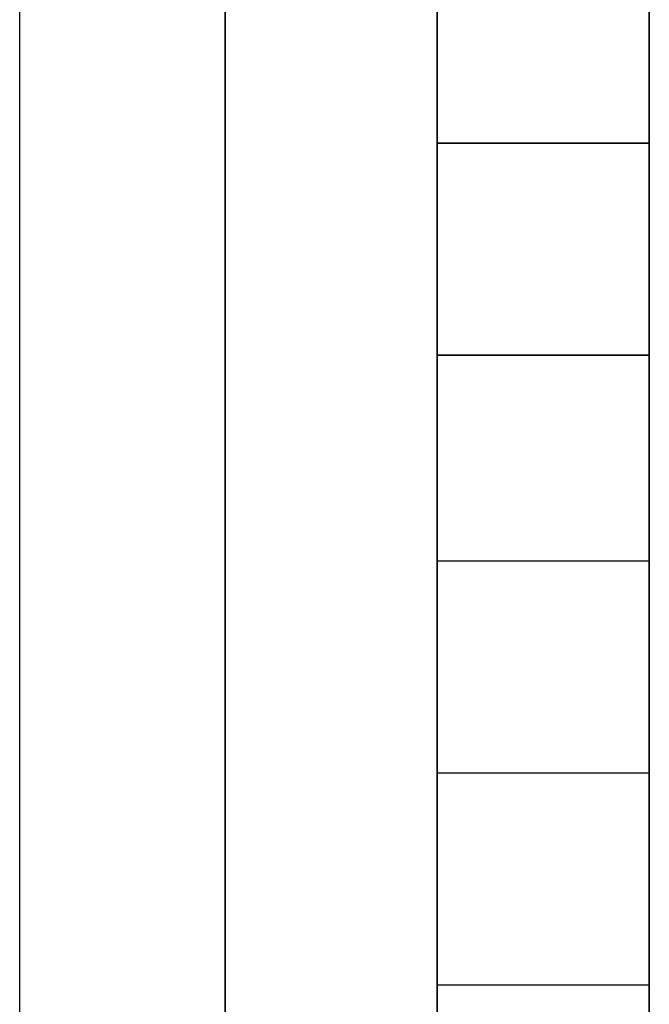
# Model space of a CAD drawing. Header units: inches. Extents: x -52 to 2304, y -1039 to 838.
# Tile 67 of 118: x 868.07 to 869.24, y 377.8 to 379.63. Entities that reach past the tile are written whole.
import ezdxf

# ---------------------------------------------------------------- set-up
doc = ezdxf.new("R2010")
doc.units = ezdxf.units.IN
doc.header["$MEASUREMENT"] = 0
doc.layers.add('DRYER-TRAIN', color=7, linetype='Continuous')

msp = doc.modelspace()

# ---------------------------------------------------------------- linework, layer by layer
at = {"layer": 'DRYER-TRAIN'}
for p, q in [((869.244, 384.9), (869.244, 376.26)), ((868.068, 379.404), (868.068, 379.8)), ((868.452, 379.8), (868.452, 379.404)), ((868.452, 379.8), (868.452, 379.404)), ((868.452, 379.8), (868.452, 379.404)), ((868.452, 379.8), (868.452, 379.404)), ((868.452, 379.8), (868.452, 379.404)), ((868.452, 379.8), (868.452, 379.404)), ((868.452, 379.404), (868.452, 379.8)), ((868.452, 379.404), (868.452, 379.8)), ((868.452, 379.404), (868.452, 379.8)), ((868.848, 379.404), (868.848, 379.8)), ((868.848, 379.404), (868.848, 379.8)), ((868.848, 379.404), (868.848, 379.8)), ((868.848, 379.8), (868.848, 379.404)), ((868.848, 379.8), (868.848, 379.404)), ((868.848, 379.8), (868.848, 379.404)), ((868.848, 379.404), (868.848, 379.8)), ((868.848, 379.8), (868.848, 379.404)), ((868.848, 379.8), (868.848, 379.404)), ((868.848, 379.8), (868.848, 379.404)), ((868.848, 379.8), (868.848, 379.404)), ((868.848, 379.8), (868.848, 379.404)), ((868.848, 379.8), (868.848, 379.404)), ((868.848, 379.8), (868.848, 379.404)), ((868.848, 379.8), (868.848, 379.404)), ((868.848, 379.8), (868.848, 379.404)), ((868.848, 379.8), (868.848, 379.404)), ((868.848, 379.8), (868.848, 379.404)), ((868.848, 379.8), (868.848, 379.404)), ((868.848, 379.8), (868.848, 379.404)), ((868.848, 379.8), (868.848, 379.404)), ((868.848, 379.8), (868.848, 379.404)), ((868.848, 379.8), (868.848, 379.404)), ((868.848, 379.8), (868.848, 379.404)), ((868.848, 379.8), (868.848, 379.404)), ((868.848, 379.8), (868.848, 379.404)), ((868.848, 379.8), (868.848, 379.404)), ((868.848, 379.8), (868.848, 379.404)), ((868.848, 379.8), (868.848, 379.404)), ((868.848, 379.8), (868.848, 379.404)), ((868.848, 379.8), (868.848, 379.404)), ((868.848, 379.8), (868.848, 379.404)), ((868.848, 379.8), (868.848, 379.404)), ((868.848, 379.8), (868.848, 379.404)), ((868.848, 379.8), (868.848, 379.404)), ((868.848, 379.8), (868.848, 379.404)), ((868.848, 379.8), (868.848, 379.404)), ((868.848, 379.8), (868.848, 379.404)), ((869.244, 379.8), (869.244, 379.404)), ((869.244, 379.404), (869.244, 379.8)), ((869.244, 379.404), (869.244, 379.8)), ((869.244, 379.8), (869.244, 379.404)), ((869.244, 379.8), (869.244, 379.404)), ((869.244, 379.8), (869.244, 379.404)), ((869.244, 379.8), (869.244, 379.404)), ((869.244, 379.8), (869.244, 379.404)), ((869.244, 379.8), (869.244, 379.404)), ((869.244, 379.8), (869.244, 379.404)), ((869.244, 379.8), (869.244, 379.404)), ((869.244, 379.8), (869.244, 379.404)), ((869.244, 379.8), (869.244, 379.404)), ((869.244, 379.8), (869.244, 379.404)), ((869.244, 379.8), (869.244, 379.404)), ((869.244, 379.8), (869.244, 379.404)), ((869.244, 379.8), (869.244, 379.404)), ((869.244, 379.8), (869.244, 379.404)), ((869.244, 379.8), (869.244, 379.404)), ((869.244, 379.8), (869.244, 379.404)), ((869.244, 379.8), (869.244, 379.404)), ((869.244, 379.8), (869.244, 379.404)), ((869.244, 379.8), (869.244, 379.404)), ((869.244, 379.8), (869.244, 379.404)), ((869.244, 379.404), (869.244, 379.8)), ((869.244, 379.8), (869.244, 379.404)), ((869.244, 379.8), (869.244, 379.404)), ((869.244, 379.8), (869.244, 379.404)), ((869.244, 379.8), (869.244, 379.404)), ((869.244, 379.8), (869.244, 379.404)), ((869.244, 379.8), (869.244, 379.404)), ((868.068, 379.008), (868.068, 379.404)), ((868.452, 379.404), (868.452, 379.008)), ((868.452, 379.404), (868.452, 379.008)), ((868.452, 379.404), (868.452, 379.008)), ((868.452, 379.404), (868.452, 379.008)), ((868.452, 379.404), (868.452, 379.008)), ((868.452, 379.404), (868.452, 379.008)), ((868.452, 379.008), (868.452, 379.404)), ((868.452, 379.008), (868.452, 379.404)), ((868.452, 379.008), (868.452, 379.404)), ((868.848, 379.008), (868.848, 379.404)), ((868.848, 379.008), (868.848, 379.404)), ((868.848, 379.404), (868.848, 379.008)), ((868.848, 379.404), (868.848, 379.008)), ((868.848, 379.404), (869.244, 379.404)), ((868.848, 379.404), (868.848, 379.008)), ((868.848, 379.404), (868.848, 379.008)), ((868.848, 379.008), (868.848, 379.404)), ((868.848, 379.404), (868.848, 379.008)), ((868.848, 379.404), (868.848, 379.008)), ((868.848, 379.008), (868.848, 379.404)), ((868.848, 379.404), (868.848, 379.008)), ((868.848, 379.404), (868.848, 379.008)), ((868.848, 379.008), (868.848, 379.404)), ((868.848, 379.404), (868.848, 379.008)), ((868.848, 379.404), (868.848, 379.008)), ((868.848, 379.008), (868.848, 379.404)), ((868.848, 379.404), (868.848, 379.008)), ((868.848, 379.404), (868.848, 379.008)), ((868.848, 379.008), (868.848, 379.404)), ((868.848, 379.404), (868.848, 379.008)), ((868.848, 379.404), (868.848, 379.008)), ((868.848, 379.008), (868.848, 379.404)), ((868.848, 379.404), (868.848, 379.008)), ((868.848, 379.404), (868.848, 379.008)), ((868.848, 379.404), (868.848, 379.008)), ((868.848, 379.008), (868.848, 379.404)), ((868.848, 379.404), (868.848, 379.008)), ((868.848, 379.404), (868.848, 379.008)), ((868.848, 379.404), (868.848, 379.008)), ((868.848, 379.008), (868.848, 379.404)), ((868.848, 379.404), (868.848, 379.008)), ((868.848, 379.404), (868.848, 379.008)), ((868.848, 379.404), (868.848, 379.008)), ((868.848, 379.404), (868.848, 379.008)), ((868.848, 379.404), (868.848, 379.008)), ((868.848, 379.404), (868.848, 379.008)), ((868.848, 379.404), (868.848, 379.008)), ((868.848, 379.404), (868.848, 379.008)), ((868.848, 379.404), (868.848, 379.008)), ((868.848, 379.404), (868.848, 379.008)), ((868.848, 379.404), (868.848, 379.008)), ((868.848, 379.404), (868.848, 379.008)), ((868.848, 379.404), (868.848, 379.008)), ((868.848, 379.404), (868.848, 379.008)), ((868.848, 379.404), (868.848, 379.008)), ((868.848, 379.404), (868.848, 379.008)), ((868.848, 379.404), (868.848, 379.008)), ((869.244, 379.404), (868.848, 379.404)), ((868.848, 379.404), (868.848, 379.008)), ((868.848, 379.404), (868.848, 379.008)), ((868.848, 379.404), (869.244, 379.404)), ((869.244, 379.404), (869.244, 379.008)), ((869.244, 379.008), (869.244, 379.404)), ((869.244, 379.404), (869.244, 379.008)), ((869.244, 379.404), (869.244, 379.008)), ((869.244, 379.404), (869.244, 379.008)), ((869.244, 379.404), (869.244, 379.008)), ((869.244, 379.404), (869.244, 379.008)), ((869.244, 379.404), (869.244, 379.008)), ((869.244, 379.404), (869.244, 379.008)), ((869.244, 379.404), (869.244, 379.008)), ((869.244, 379.404), (869.244, 379.008)), ((869.244, 379.404), (869.244, 379.008)), ((869.244, 379.008), (869.244, 379.404)), ((869.244, 379.404), (869.244, 379.008)), ((869.244, 379.404), (869.244, 379.008)), ((869.244, 379.404), (869.244, 379.008)), ((869.244, 379.008), (869.244, 379.404)), ((869.244, 379.404), (869.244, 379.008)), ((869.244, 379.404), (869.244, 379.008)), ((869.244, 379.008), (869.244, 379.404)), ((869.244, 379.404), (869.244, 379.008)), ((869.244, 379.404), (869.244, 379.008)), ((869.244, 379.008), (869.244, 379.404)), ((869.244, 379.404), (869.244, 379.008)), ((869.244, 379.404), (869.244, 379.008)), ((869.244, 379.008), (869.244, 379.404)), ((869.244, 379.404), (869.244, 379.008)), ((869.244, 379.404), (869.244, 379.008)), ((869.244, 379.008), (869.244, 379.404)), ((869.244, 379.404), (869.244, 379.008)), ((869.244, 379.404), (869.244, 379.008)), ((869.244, 379.008), (869.244, 379.404)), ((869.244, 379.404), (869.244, 379.008)), ((869.244, 379.404), (869.244, 379.008)), ((869.244, 379.008), (869.244, 379.404)), ((869.244, 379.404), (869.244, 379.008)), ((869.244, 379.404), (869.244, 379.008)), ((869.244, 379.404), (869.244, 379.008)), ((869.244, 379.404), (869.244, 379.008)), ((869.244, 379.404), (869.244, 379.008)), ((869.244, 379.404), (869.244, 379.008)), ((868.068, 378.624), (868.068, 379.008)), ((868.452, 379.008), (868.452, 378.624)), ((868.452, 379.008), (868.452, 378.624)), ((868.452, 379.008), (868.452, 378.624)), ((868.452, 379.008), (868.452, 378.624)), ((868.452, 379.008), (868.452, 378.624)), ((868.452, 379.008), (868.452, 378.624)), ((868.452, 379.008), (868.452, 378.624)), ((868.452, 379.008), (868.452, 378.624)), ((868.452, 379.008), (868.452, 378.624)), ((868.452, 379.008), (868.452, 378.624)), ((868.452, 379.008), (868.452, 378.624)), ((868.452, 379.008), (868.452, 378.624)), ((868.452, 379.008), (868.452, 378.624)), ((868.452, 379.008), (868.452, 378.624)), ((868.452, 378.624), (868.452, 379.008)), ((868.452, 378.624), (868.452, 379.008)), ((868.452, 378.624), (868.452, 379.008)), ((868.848, 378.624), (868.848, 379.008)), ((868.848, 378.624), (868.848, 379.008)), ((868.848, 379.008), (868.848, 378.624)), ((868.848, 379.008), (868.848, 378.624)), ((868.848, 378.624), (868.848, 379.008)), ((868.848, 379.008), (868.848, 378.624)), ((868.848, 379.008), (868.848, 378.624)), ((868.848, 378.624), (868.848, 379.008)), ((868.848, 379.008), (868.848, 378.624)), ((868.848, 379.008), (868.848, 378.624)), ((868.848, 378.624), (868.848, 379.008)), ((868.848, 379.008), (868.848, 378.624)), ((868.848, 379.008), (868.848, 378.624)), ((868.848, 378.624), (868.848, 379.008)), ((868.848, 379.008), (868.848, 378.624)), ((868.848, 379.008), (868.848, 378.624)), ((868.848, 378.624), (868.848, 379.008)), ((868.848, 379.008), (868.848, 378.624)), ((868.848, 379.008), (868.848, 378.624)), ((868.848, 378.624), (868.848, 379.008)), ((868.848, 379.008), (868.848, 378.624)), ((868.848, 379.008), (868.848, 378.624)), ((868.848, 378.624), (868.848, 379.008)), ((868.848, 379.008), (868.848, 378.624)), ((868.848, 379.008), (868.848, 378.624)), ((868.848, 379.008), (868.848, 378.624)), ((868.848, 379.008), (868.848, 378.624)), ((868.848, 379.008), (868.848, 378.624)), ((868.848, 379.008), (868.848, 378.624)), ((868.848, 379.008), (868.848, 378.624)), ((868.848, 379.008), (868.848, 378.624)), ((868.848, 378.624), (868.848, 379.008)), ((868.848, 379.008), (868.848, 378.624)), ((868.848, 379.008), (868.848, 378.624)), ((868.848, 379.008), (868.848, 378.624)), ((868.848, 378.624), (868.848, 379.008)), ((868.848, 379.008), (868.848, 378.624)), ((868.848, 379.008), (868.848, 378.624)), ((868.848, 379.008), (868.848, 378.624)), ((868.848, 379.008), (868.848, 378.624)), ((868.848, 379.008), (868.848, 378.624)), ((868.848, 378.624), (868.848, 379.008)), ((868.848, 379.008), (868.848, 378.624)), ((868.848, 379.008), (868.848, 378.624)), ((868.848, 379.008), (868.848, 378.624)), ((868.848, 379.008), (868.848, 378.624)), ((868.848, 379.008), (868.848, 378.624)), ((868.848, 379.008), (868.848, 378.624)), ((868.848, 379.008), (868.848, 378.624)), ((868.848, 379.008), (868.848, 378.624)), ((868.848, 379.008), (868.848, 378.624)), ((868.848, 379.008), (868.848, 378.624)), ((868.848, 379.008), (868.848, 378.624)), ((868.848, 379.008), (868.848, 378.624)), ((868.848, 379.008), (868.848, 378.624)), ((868.848, 379.008), (868.848, 378.624)), ((868.848, 379.008), (868.848, 378.624)), ((868.848, 379.008), (868.848, 378.624)), ((868.848, 379.008), (868.848, 378.624)), ((868.848, 379.008), (868.848, 378.624)), ((868.848, 379.008), (868.848, 378.624)), ((868.848, 379.008), (868.848, 378.624)), ((868.848, 379.008), (868.848, 378.624)), ((868.848, 379.008), (868.848, 378.624)), ((868.848, 379.008), (868.848, 378.624)), ((868.848, 379.008), (868.848, 378.624)), ((868.848, 379.008), (868.848, 378.624)), ((868.848, 379.008), (868.848, 378.624)), ((868.848, 379.008), (868.848, 378.624)), ((868.848, 379.008), (868.848, 378.624)), ((868.848, 379.008), (868.848, 378.624)), ((868.848, 379.008), (868.848, 378.624)), ((868.848, 379.008), (868.848, 378.624)), ((868.848, 379.008), (868.848, 378.624)), ((868.848, 379.008), (868.848, 378.624)), ((868.848, 379.008), (868.848, 378.624)), ((868.848, 379.008), (869.244, 379.008)), ((869.244, 379.008), (868.848, 379.008)), ((869.244, 379.008), (869.244, 378.624)), ((869.244, 378.624), (869.244, 379.008)), ((869.244, 379.008), (869.244, 378.624)), ((869.244, 379.008), (869.244, 378.624)), ((869.244, 379.008), (869.244, 378.624)), ((869.244, 379.008), (869.244, 378.624)), ((869.244, 379.008), (869.244, 378.624)), ((869.244, 379.008), (869.244, 378.624)), ((869.244, 379.008), (869.244, 378.624)), ((869.244, 379.008), (869.244, 378.624)), ((869.244, 379.008), (869.244, 378.624)), ((869.244, 379.008), (869.244, 378.624)), ((869.244, 379.008), (869.244, 378.624)), ((869.244, 379.008), (869.244, 378.624)), ((869.244, 379.008), (869.244, 378.624)), ((869.244, 379.008), (869.244, 378.624)), ((869.244, 379.008), (869.244, 378.624)), ((869.244, 379.008), (869.244, 378.624)), ((869.244, 379.008), (869.244, 378.624)), ((869.244, 379.008), (869.244, 378.624)), ((869.244, 379.008), (869.244, 378.624)), ((869.244, 379.008), (869.244, 378.624)), ((869.244, 378.624), (869.244, 379.008)), ((869.244, 379.008), (869.244, 378.624)), ((869.244, 379.008), (869.244, 378.624)), ((869.244, 379.008), (869.244, 378.624)), ((869.244, 379.008), (869.244, 378.624)), ((869.244, 379.008), (869.244, 378.624)), ((869.244, 378.624), (869.244, 379.008)), ((869.244, 379.008), (869.244, 378.624)), ((869.244, 379.008), (869.244, 378.624)), ((869.244, 379.008), (869.244, 378.624)), ((869.244, 379.008), (869.244, 378.624)), ((869.244, 378.624), (869.244, 379.008)), ((869.244, 379.008), (869.244, 378.624)), ((869.244, 379.008), (869.244, 378.624)), ((869.244, 379.008), (869.244, 378.624)), ((869.244, 378.624), (869.244, 379.008)), ((869.244, 379.008), (869.244, 378.624)), ((869.244, 379.008), (869.244, 378.624)), ((869.244, 379.008), (869.244, 378.624)), ((869.244, 378.624), (869.244, 379.008)), ((869.244, 379.008), (869.244, 378.624)), ((869.244, 379.008), (869.244, 378.624)), ((869.244, 379.008), (869.244, 378.624)), ((869.244, 378.624), (869.244, 379.008)), ((869.244, 379.008), (869.244, 378.624)), ((869.244, 379.008), (869.244, 378.624)), ((869.244, 379.008), (869.244, 378.624)), ((869.244, 378.624), (869.244, 379.008)), ((869.244, 379.008), (869.244, 378.624)), ((869.244, 378.624), (869.244, 379.008)), ((869.244, 379.008), (869.244, 378.624)), ((869.244, 379.008), (869.244, 378.624)), ((869.244, 379.008), (869.244, 378.624)), ((869.244, 379.008), (869.244, 378.624)), ((869.244, 379.008), (869.244, 378.624)), ((869.244, 379.008), (869.244, 378.624)), ((869.244, 379.008), (869.244, 378.624)), ((869.244, 379.008), (869.244, 378.624)), ((869.244, 379.008), (869.244, 378.624)), ((869.244, 379.008), (869.244, 378.624)), ((869.244, 379.008), (869.244, 378.624)), ((869.244, 379.008), (869.244, 378.624)), ((868.068, 378.228), (868.068, 378.624)), ((868.452, 378.624), (868.452, 378.228)), ((868.452, 378.624), (868.452, 378.228)), ((868.452, 378.624), (868.452, 378.228)), ((868.452, 378.624), (868.452, 378.228)), ((868.452, 378.624), (868.452, 378.228)), ((868.452, 378.624), (868.452, 378.228)), ((868.452, 378.624), (868.452, 378.228)), ((868.452, 378.624), (868.452, 378.228)), ((868.452, 378.624), (868.452, 378.228)), ((868.452, 378.624), (868.452, 378.228)), ((868.452, 378.624), (868.452, 378.228)), ((868.452, 378.624), (868.452, 378.228)), ((868.452, 378.624), (868.452, 378.228)), ((868.452, 378.624), (868.452, 378.228)), ((868.452, 378.624), (868.452, 378.228)), ((868.452, 378.624), (868.452, 378.228)), ((868.452, 378.624), (868.452, 378.228)), ((868.452, 378.624), (868.452, 378.228)), ((868.452, 378.228), (868.452, 378.624)), ((868.452, 378.228), (868.452, 378.624)), ((868.452, 378.228), (868.452, 378.624)), ((868.848, 378.228), (868.848, 378.624)), ((868.848, 378.228), (868.848, 378.624)), ((868.848, 378.624), (868.848, 378.228)), ((868.848, 378.624), (868.848, 378.228)), ((868.848, 378.228), (868.848, 378.624)), ((868.848, 378.624), (868.848, 378.228)), ((868.848, 378.624), (868.848, 378.228)), ((868.848, 378.228), (868.848, 378.624)), ((868.848, 378.624), (868.848, 378.228)), ((868.848, 378.624), (868.848, 378.228)), ((868.848, 378.228), (868.848, 378.624)), ((868.848, 378.624), (868.848, 378.228)), ((868.848, 378.624), (868.848, 378.228)), ((868.848, 378.228), (868.848, 378.624)), ((868.848, 378.624), (868.848, 378.228)), ((868.848, 378.624), (868.848, 378.228)), ((868.848, 378.228), (868.848, 378.624)), ((868.848, 378.624), (868.848, 378.228)), ((868.848, 378.624), (868.848, 378.228)), ((868.848, 378.228), (868.848, 378.624)), ((868.848, 378.624), (868.848, 378.228)), ((868.848, 378.624), (868.848, 378.228)), ((868.848, 378.228), (868.848, 378.624)), ((868.848, 378.624), (868.848, 378.228)), ((868.848, 378.624), (868.848, 378.228)), ((868.848, 378.228), (868.848, 378.624)), ((868.848, 378.624), (868.848, 378.228)), ((868.848, 378.624), (868.848, 378.228)), ((868.848, 378.624), (868.848, 378.228)), ((868.848, 378.624), (868.848, 378.228)), ((868.848, 378.624), (868.848, 378.228)), ((868.848, 378.624), (868.848, 378.228)), ((868.848, 378.624), (868.848, 378.228)), ((868.848, 378.624), (868.848, 378.228)), ((868.848, 378.624), (868.848, 378.228)), ((868.848, 378.228), (868.848, 378.624)), ((868.848, 378.624), (868.848, 378.228)), ((868.848, 378.624), (868.848, 378.228)), ((868.848, 378.228), (868.848, 378.624)), ((868.848, 378.624), (868.848, 378.228)), ((868.848, 378.624), (868.848, 378.228)), ((868.848, 378.624), (868.848, 378.228)), ((868.848, 378.624), (868.848, 378.228)), ((868.848, 378.228), (868.848, 378.624)), ((868.848, 378.624), (868.848, 378.228)), ((868.848, 378.624), (868.848, 378.228)), ((868.848, 378.624), (868.848, 378.228)), ((868.848, 378.624), (868.848, 378.228)), ((868.848, 378.624), (868.848, 378.228)), ((868.848, 378.228), (868.848, 378.624)), ((868.848, 378.624), (868.848, 378.228)), ((868.848, 378.624), (868.848, 378.228)), ((868.848, 378.624), (868.848, 378.228)), ((868.848, 378.624), (868.848, 378.228)), ((868.848, 378.624), (868.848, 378.228)), ((868.848, 378.624), (868.848, 378.228)), ((868.848, 378.624), (868.848, 378.228)), ((868.848, 378.624), (868.848, 378.228)), ((868.848, 378.624), (868.848, 378.228)), ((868.848, 378.624), (868.848, 378.228)), ((868.848, 378.624), (868.848, 378.228)), ((868.848, 378.624), (868.848, 378.228)), ((868.848, 378.624), (868.848, 378.228)), ((868.848, 378.624), (868.848, 378.228)), ((868.848, 378.624), (868.848, 378.228)), ((868.848, 378.624), (868.848, 378.228)), ((868.848, 378.624), (868.848, 378.228)), ((868.848, 378.624), (868.848, 378.228)), ((868.848, 378.624), (868.848, 378.228)), ((868.848, 378.624), (868.848, 378.228)), ((868.848, 378.624), (868.848, 378.228)), ((868.848, 378.624), (868.848, 378.228)), ((868.848, 378.624), (868.848, 378.228)), ((868.848, 378.624), (868.848, 378.228)), ((868.848, 378.624), (868.848, 378.228)), ((868.848, 378.624), (868.848, 378.228)), ((868.848, 378.624), (868.848, 378.228)), ((868.848, 378.624), (868.848, 378.228)), ((868.848, 378.624), (868.848, 378.228)), ((868.848, 378.624), (868.848, 378.228)), ((868.848, 378.624), (868.848, 378.228)), ((868.848, 378.624), (868.848, 378.228)), ((868.848, 378.624), (868.848, 378.228)), ((868.848, 378.624), (868.848, 378.228)), ((868.848, 378.624), (868.848, 378.228)), ((868.848, 378.624), (868.848, 378.228)), ((868.848, 378.624), (868.848, 378.228)), ((868.848, 378.624), (869.244, 378.624)), ((868.848, 378.624), (869.244, 378.624)), ((869.244, 378.624), (869.244, 378.228)), ((869.244, 378.228), (869.244, 378.624)), ((869.244, 378.624), (869.244, 378.228)), ((869.244, 378.624), (869.244, 378.228)), ((869.244, 378.624), (869.244, 378.228)), ((869.244, 378.624), (869.244, 378.228)), ((869.244, 378.624), (869.244, 378.228)), ((869.244, 378.624), (869.244, 378.228)), ((869.244, 378.624), (869.244, 378.228)), ((869.244, 378.624), (869.244, 378.228)), ((869.244, 378.624), (869.244, 378.228)), ((869.244, 378.624), (869.244, 378.228)), ((869.244, 378.624), (869.244, 378.228)), ((869.244, 378.624), (869.244, 378.228)), ((869.244, 378.624), (869.244, 378.228)), ((869.244, 378.624), (869.244, 378.228)), ((869.244, 378.624), (869.244, 378.228)), ((869.244, 378.624), (869.244, 378.228)), ((869.244, 378.624), (869.244, 378.228)), ((869.244, 378.624), (869.244, 378.228)), ((869.244, 378.624), (869.244, 378.228)), ((869.244, 378.624), (869.244, 378.228)), ((869.244, 378.624), (869.244, 378.228)), ((869.244, 378.624), (869.244, 378.228)), ((869.244, 378.624), (869.244, 378.228)), ((869.244, 378.624), (869.244, 378.228)), ((869.244, 378.228), (869.244, 378.624)), ((869.244, 378.624), (869.244, 378.228)), ((869.244, 378.624), (869.244, 378.228)), ((869.244, 378.624), (869.244, 378.228)), ((869.244, 378.624), (869.244, 378.228)), ((869.244, 378.624), (869.244, 378.228)), ((869.244, 378.228), (869.244, 378.624)), ((869.244, 378.624), (869.244, 378.228)), ((869.244, 378.624), (869.244, 378.228)), ((869.244, 378.624), (869.244, 378.228)), ((869.244, 378.624), (869.244, 378.228)), ((869.244, 378.228), (869.244, 378.624)), ((869.244, 378.624), (869.244, 378.228)), ((869.244, 378.624), (869.244, 378.228)), ((869.244, 378.624), (869.244, 378.228)), ((869.244, 378.228), (869.244, 378.624)), ((869.244, 378.624), (869.244, 378.228)), ((869.244, 378.624), (869.244, 378.228)), ((869.244, 378.624), (869.244, 378.228)), ((869.244, 378.228), (869.244, 378.624)), ((869.244, 378.624), (869.244, 378.228)), ((869.244, 378.624), (869.244, 378.228)), ((869.244, 378.624), (869.244, 378.228)), ((869.244, 378.228), (869.244, 378.624)), ((869.244, 378.624), (869.244, 378.228)), ((869.244, 378.624), (869.244, 378.228)), ((869.244, 378.624), (869.244, 378.228)), ((869.244, 378.228), (869.244, 378.624)), ((869.244, 378.624), (869.244, 378.228)), ((869.244, 378.228), (869.244, 378.624)), ((869.244, 378.624), (869.244, 378.228)), ((869.244, 378.624), (869.244, 378.228)), ((869.244, 378.624), (869.244, 378.228)), ((869.244, 378.624), (869.244, 378.228)), ((869.244, 378.624), (869.244, 378.228)), ((869.244, 378.624), (869.244, 378.228)), ((869.244, 378.624), (869.244, 378.228)), ((869.244, 378.624), (869.244, 378.228)), ((869.244, 378.624), (869.244, 378.228)), ((869.244, 378.624), (869.244, 378.228)), ((869.244, 378.624), (869.244, 378.228)), ((868.068, 377.832), (868.068, 378.228)), ((868.452, 378.228), (868.452, 377.832)), ((868.452, 378.228), (868.452, 377.832)), ((868.452, 378.228), (868.452, 377.832)), ((868.452, 378.228), (868.452, 377.832)), ((868.452, 378.228), (868.452, 377.832)), ((868.452, 378.228), (868.452, 377.832)), ((868.452, 378.228), (868.452, 377.832)), ((868.452, 378.228), (868.452, 377.832)), ((868.452, 378.228), (868.452, 377.832)), ((868.452, 378.228), (868.452, 377.832)), ((868.452, 378.228), (868.452, 377.832)), ((868.452, 378.228), (868.452, 377.832)), ((868.452, 378.228), (868.452, 377.832)), ((868.452, 378.228), (868.452, 377.832)), ((868.452, 378.228), (868.452, 377.832)), ((868.452, 378.228), (868.452, 377.832)), ((868.452, 378.228), (868.452, 377.832)), ((868.452, 378.228), (868.452, 377.832)), ((868.452, 378.228), (868.452, 377.832)), ((868.452, 378.228), (868.452, 377.832)), ((868.452, 378.228), (868.452, 377.832)), ((868.452, 378.228), (868.452, 377.832)), ((868.452, 377.832), (868.452, 378.228)), ((868.452, 377.832), (868.452, 378.228)), ((868.452, 377.832), (868.452, 378.228)), ((868.848, 377.832), (868.848, 378.228)), ((868.848, 377.832), (868.848, 378.228)), ((868.848, 378.228), (868.848, 377.832)), ((868.848, 378.228), (868.848, 377.832)), ((868.848, 377.832), (868.848, 378.228)), ((868.848, 378.228), (868.848, 377.832)), ((868.848, 378.228), (868.848, 377.832)), ((868.848, 377.832), (868.848, 378.228)), ((868.848, 378.228), (868.848, 377.832)), ((868.848, 378.228), (868.848, 377.832)), ((868.848, 377.832), (868.848, 378.228)), ((868.848, 378.228), (868.848, 377.832)), ((868.848, 378.228), (868.848, 377.832)), ((868.848, 377.832), (868.848, 378.228)), ((868.848, 378.228), (868.848, 377.832)), ((868.848, 378.228), (868.848, 377.832)), ((868.848, 377.832), (868.848, 378.228)), ((868.848, 378.228), (868.848, 377.832)), ((868.848, 378.228), (868.848, 377.832)), ((868.848, 377.832), (868.848, 378.228)), ((868.848, 378.228), (868.848, 377.832)), ((868.848, 378.228), (868.848, 377.832)), ((868.848, 377.832), (868.848, 378.228)), ((868.848, 378.228), (868.848, 377.832)), ((868.848, 378.228), (868.848, 377.832)), ((868.848, 377.832), (868.848, 378.228)), ((868.848, 378.228), (868.848, 377.832)), ((868.848, 377.832), (868.848, 378.228)), ((868.848, 378.228), (868.848, 377.832)), ((868.848, 378.228), (868.848, 377.832)), ((868.848, 378.228), (868.848, 377.832)), ((868.848, 378.228), (868.848, 377.832)), ((868.848, 378.228), (868.848, 377.832)), ((868.848, 378.228), (868.848, 377.832)), ((868.848, 378.228), (868.848, 377.832)), ((868.848, 378.228), (868.848, 377.832)), ((868.848, 378.228), (868.848, 377.832)), ((868.848, 378.228), (868.848, 377.832)), ((868.848, 377.832), (868.848, 378.228)), ((868.848, 378.228), (868.848, 377.832)), ((868.848, 378.228), (868.848, 377.832)), ((868.848, 377.832), (868.848, 378.228)), ((868.848, 378.228), (868.848, 377.832)), ((868.848, 378.228), (868.848, 377.832)), ((868.848, 378.228), (868.848, 377.832)), ((868.848, 377.832), (868.848, 378.228)), ((868.848, 378.228), (868.848, 377.832)), ((868.848, 378.228), (868.848, 377.832)), ((868.848, 378.228), (868.848, 377.832)), ((868.848, 378.228), (868.848, 377.832)), ((868.848, 377.832), (868.848, 378.228)), ((868.848, 378.228), (868.848, 377.832)), ((868.848, 378.228), (868.848, 377.832)), ((868.848, 378.228), (868.848, 377.832)), ((868.848, 378.228), (868.848, 377.832)), ((868.848, 378.228), (868.848, 377.832)), ((868.848, 377.832), (868.848, 378.228)), ((868.848, 378.228), (868.848, 377.832)), ((868.848, 378.228), (868.848, 377.832)), ((868.848, 378.228), (868.848, 377.832)), ((868.848, 378.228), (868.848, 377.832)), ((868.848, 378.228), (868.848, 377.832)), ((868.848, 378.228), (868.848, 377.832)), ((868.848, 378.228), (868.848, 377.832)), ((868.848, 378.228), (868.848, 377.832)), ((868.848, 378.228), (868.848, 377.832)), ((868.848, 378.228), (868.848, 377.832)), ((868.848, 378.228), (868.848, 377.832)), ((868.848, 378.228), (868.848, 377.832)), ((868.848, 378.228), (868.848, 377.832)), ((868.848, 378.228), (868.848, 377.832)), ((868.848, 378.228), (868.848, 377.832)), ((868.848, 378.228), (868.848, 377.832)), ((868.848, 378.228), (868.848, 377.832)), ((868.848, 378.228), (868.848, 377.832)), ((868.848, 378.228), (868.848, 377.832)), ((868.848, 378.228), (868.848, 377.832)), ((868.848, 378.228), (868.848, 377.832)), ((868.848, 378.228), (868.848, 377.832)), ((868.848, 378.228), (868.848, 377.832)), ((868.848, 378.228), (868.848, 377.832)), ((868.848, 378.228), (868.848, 377.832)), ((868.848, 378.228), (868.848, 377.832)), ((868.848, 378.228), (868.848, 377.832)), ((868.848, 378.228), (868.848, 377.832)), ((868.848, 378.228), (868.848, 377.832)), ((868.848, 378.228), (868.848, 377.832)), ((868.848, 378.228), (868.848, 377.832)), ((868.848, 378.228), (868.848, 377.832)), ((868.848, 378.228), (868.848, 377.832)), ((868.848, 378.228), (868.848, 377.832)), ((868.848, 378.228), (868.848, 377.832)), ((868.848, 378.228), (868.848, 377.832)), ((868.848, 378.228), (868.848, 377.832)), ((868.848, 378.228), (868.848, 377.832)), ((868.848, 378.228), (868.848, 377.832)), ((868.848, 378.228), (868.848, 377.832)), ((868.848, 378.228), (868.848, 377.832)), ((868.848, 378.228), (869.244, 378.228)), ((868.848, 378.228), (869.244, 378.228)), ((869.244, 378.228), (869.244, 377.832)), ((869.244, 377.832), (869.244, 378.228)), ((869.244, 378.228), (869.244, 377.832)), ((869.244, 378.228), (869.244, 377.832)), ((869.244, 378.228), (869.244, 377.832)), ((869.244, 378.228), (869.244, 377.832)), ((869.244, 378.228), (869.244, 377.832)), ((869.244, 378.228), (869.244, 377.832)), ((869.244, 378.228), (869.244, 377.832)), ((869.244, 378.228), (869.244, 377.832)), ((869.244, 378.228), (869.244, 377.832)), ((869.244, 378.228), (869.244, 377.832)), ((869.244, 378.228), (869.244, 377.832)), ((869.244, 378.228), (869.244, 377.832)), ((869.244, 378.228), (869.244, 377.832)), ((869.244, 378.228), (869.244, 377.832)), ((869.244, 378.228), (869.244, 377.832)), ((869.244, 378.228), (869.244, 377.832)), ((869.244, 378.228), (869.244, 377.832)), ((869.244, 378.228), (869.244, 377.832)), ((869.244, 378.228), (869.244, 377.832)), ((869.244, 378.228), (869.244, 377.832)), ((869.244, 378.228), (869.244, 377.832)), ((869.244, 378.228), (869.244, 377.832)), ((869.244, 378.228), (869.244, 377.832)), ((869.244, 378.228), (869.244, 377.832)), ((869.244, 378.228), (869.244, 377.832)), ((869.244, 378.228), (869.244, 377.832)), ((869.244, 378.228), (869.244, 377.832)), ((869.244, 377.832), (869.244, 378.228)), ((869.244, 378.228), (869.244, 377.832)), ((869.244, 378.228), (869.244, 377.832)), ((869.244, 378.228), (869.244, 377.832)), ((869.244, 378.228), (869.244, 377.832)), ((869.244, 378.228), (869.244, 377.832)), ((869.244, 377.832), (869.244, 378.228)), ((869.244, 378.228), (869.244, 377.832)), ((869.244, 378.228), (869.244, 377.832)), ((869.244, 378.228), (869.244, 377.832)), ((869.244, 378.228), (869.244, 377.832)), ((869.244, 377.832), (869.244, 378.228)), ((869.244, 378.228), (869.244, 377.832)), ((869.244, 378.228), (869.244, 377.832)), ((869.244, 378.228), (869.244, 377.832)), ((869.244, 377.832), (869.244, 378.228)), ((869.244, 378.228), (869.244, 377.832)), ((869.244, 378.228), (869.244, 377.832)), ((869.244, 378.228), (869.244, 377.832)), ((869.244, 377.832), (869.244, 378.228)), ((869.244, 378.228), (869.244, 377.832)), ((869.244, 378.228), (869.244, 377.832)), ((869.244, 378.228), (869.244, 377.832)), ((869.244, 377.832), (869.244, 378.228)), ((869.244, 378.228), (869.244, 377.832)), ((869.244, 378.228), (869.244, 377.832)), ((869.244, 378.228), (869.244, 377.832)), ((869.244, 377.832), (869.244, 378.228)), ((869.244, 378.228), (869.244, 377.832)), ((869.244, 377.832), (869.244, 378.228)), ((869.244, 378.228), (869.244, 377.832)), ((869.244, 378.228), (869.244, 377.832)), ((869.244, 378.228), (869.244, 377.832)), ((869.244, 378.228), (869.244, 377.832)), ((869.244, 378.228), (869.244, 377.832)), ((869.244, 378.228), (869.244, 377.832)), ((869.244, 378.228), (869.244, 377.832)), ((869.244, 378.228), (869.244, 377.832)), ((869.244, 378.228), (869.244, 377.832)), ((869.244, 378.228), (869.244, 377.832)), ((868.068, 377.436), (868.068, 377.832)), ((868.452, 377.832), (868.452, 377.436)), ((868.452, 377.832), (868.452, 377.436)), ((868.452, 377.832), (868.452, 377.436)), ((868.452, 377.832), (868.452, 377.436)), ((868.452, 377.832), (868.452, 377.436)), ((868.452, 377.832), (868.452, 377.436)), ((868.452, 377.832), (868.452, 377.436)), ((868.452, 377.832), (868.452, 377.436)), ((868.452, 377.832), (868.452, 377.436)), ((868.452, 377.832), (868.452, 377.436)), ((868.452, 377.832), (868.452, 377.436)), ((868.452, 377.832), (868.452, 377.436)), ((868.452, 377.436), (868.452, 377.832)), ((868.452, 377.436), (868.452, 377.832)), ((868.452, 377.436), (868.452, 377.832)), ((868.848, 377.436), (868.848, 377.832)), ((868.848, 377.436), (868.848, 377.832)), ((868.848, 377.832), (868.848, 377.436)), ((868.848, 377.832), (868.848, 377.436)), ((868.848, 377.832), (868.848, 377.436)), ((868.848, 377.832), (868.848, 377.436)), ((868.848, 377.832), (868.848, 377.436)), ((868.848, 377.832), (868.848, 377.436)), ((868.848, 377.832), (868.848, 377.436)), ((868.848, 377.832), (868.848, 377.436)), ((868.848, 377.832), (868.848, 377.436)), ((868.848, 377.832), (868.848, 377.436)), ((868.848, 377.832), (868.848, 377.436)), ((868.848, 377.832), (868.848, 377.436)), ((868.848, 377.832), (868.848, 377.436)), ((868.848, 377.832), (868.848, 377.436)), ((868.848, 377.832), (868.848, 377.436)), ((868.848, 377.832), (868.848, 377.436)), ((868.848, 377.832), (868.848, 377.436)), ((868.848, 377.832), (868.848, 377.436)), ((868.848, 377.832), (868.848, 377.436)), ((868.848, 377.832), (868.848, 377.436)), ((868.848, 377.832), (868.848, 377.436)), ((868.848, 377.832), (868.848, 377.436)), ((868.848, 377.832), (868.848, 377.436)), ((868.848, 377.832), (868.848, 377.436)), ((868.848, 377.832), (868.848, 377.436)), ((868.848, 377.832), (868.848, 377.436)), ((868.848, 377.832), (868.848, 377.436)), ((868.848, 377.832), (868.848, 377.436)), ((868.848, 377.832), (868.848, 377.436)), ((868.848, 377.832), (868.848, 377.436)), ((868.848, 377.832), (868.848, 377.436)), ((868.848, 377.832), (868.848, 377.436)), ((868.848, 377.832), (868.848, 377.436)), ((868.848, 377.832), (868.848, 377.436)), ((868.848, 377.832), (868.848, 377.436)), ((868.848, 377.832), (868.848, 377.436)), ((868.848, 377.832), (868.848, 377.436)), ((868.848, 377.832), (868.848, 377.436)), ((868.848, 377.832), (868.848, 377.436)), ((868.848, 377.832), (868.848, 377.436)), ((868.848, 377.832), (868.848, 377.436)), ((868.848, 377.832), (868.848, 377.436)), ((868.848, 377.832), (868.848, 377.436)), ((868.848, 377.832), (868.848, 377.436)), ((868.848, 377.832), (868.848, 377.436)), ((868.848, 377.832), (868.848, 377.436)), ((868.848, 377.832), (868.848, 377.436)), ((868.848, 377.832), (868.848, 377.436)), ((868.848, 377.832), (868.848, 377.436)), ((868.848, 377.832), (868.848, 377.436)), ((868.848, 377.832), (868.848, 377.436)), ((868.848, 377.832), (868.848, 377.436)), ((868.848, 377.832), (868.848, 377.436)), ((868.848, 377.832), (868.848, 377.436)), ((868.848, 377.832), (869.244, 377.832)), ((869.244, 377.832), (869.244, 377.436)), ((869.244, 377.436), (869.244, 377.832)), ((869.244, 377.832), (869.244, 377.436)), ((869.244, 377.832), (869.244, 377.436)), ((869.244, 377.832), (869.244, 377.436)), ((869.244, 377.832), (869.244, 377.436)), ((869.244, 377.832), (869.244, 377.436)), ((869.244, 377.832), (869.244, 377.436)), ((869.244, 377.832), (869.244, 377.436)), ((869.244, 377.832), (869.244, 377.436)), ((869.244, 377.832), (869.244, 377.436)), ((869.244, 377.832), (869.244, 377.436)), ((869.244, 377.832), (869.244, 377.436)), ((869.244, 377.832), (869.244, 377.436)), ((869.244, 377.832), (869.244, 377.436)), ((869.244, 377.832), (869.244, 377.436)), ((869.244, 377.832), (869.244, 377.436)), ((869.244, 377.832), (869.244, 377.436)), ((869.244, 377.832), (869.244, 377.436)), ((869.244, 377.832), (869.244, 377.436)), ((869.244, 377.832), (869.244, 377.436)), ((869.244, 377.832), (869.244, 377.436)), ((869.244, 377.832), (869.244, 377.436)), ((869.244, 377.832), (869.244, 377.436)), ((869.244, 377.832), (869.244, 377.436)), ((869.244, 377.832), (869.244, 377.436)), ((869.244, 377.832), (869.244, 377.436)), ((869.244, 377.832), (869.244, 377.436)), ((869.244, 377.832), (869.244, 377.436)), ((869.244, 377.832), (869.244, 377.436)), ((869.244, 377.832), (869.244, 377.436)), ((869.244, 377.436), (869.244, 377.832)), ((869.244, 377.832), (869.244, 377.436)), ((869.244, 377.832), (869.244, 377.436)), ((869.244, 377.832), (869.244, 377.436)), ((869.244, 377.832), (869.244, 377.436)), ((869.244, 377.832), (869.244, 377.436)), ((869.244, 377.832), (869.244, 377.436))]:
    msp.add_line(p, q, dxfattribs=at)

doc.saveas('drawing.dxf')
